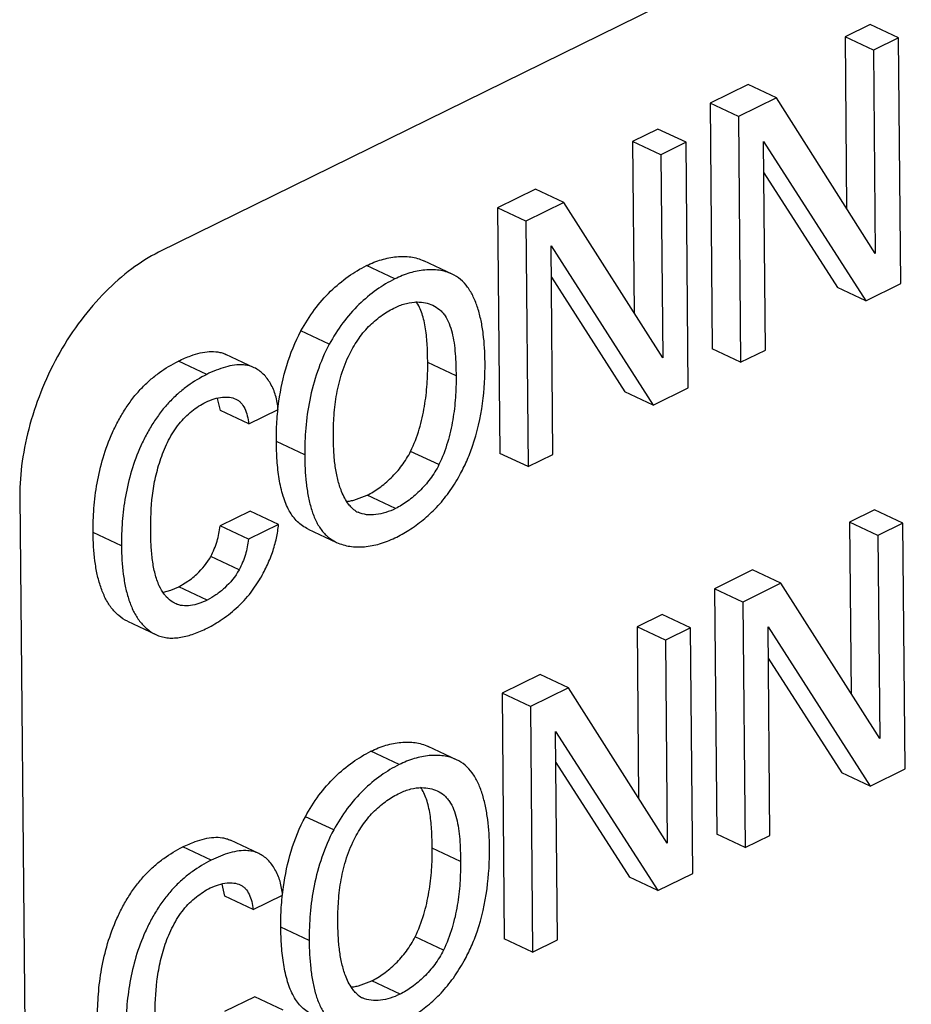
# Model space of a CAD drawing. Header units: inches. Extents: x 0 to 34, y 0 to 22.
# Tile 56 of 84: x 25.54 to 25.763, y 16.151 to 16.398. Entities that reach past the tile are written whole.
import ezdxf

# ---------------------------------------------------------------- set-up
doc = ezdxf.new("R2010")
doc.units = ezdxf.units.IN
doc.header["$LTSCALE"] = 1.87
doc.header["$MEASUREMENT"] = 0
doc.layers.get('0').update_dxf_attribs({"linetype": 'CONTINUOUS'})

msp = doc.modelspace()

# ---------------------------------------------------------------- linework, layer by layer
at = {"color": 7, "linetype": 'CONTINUOUS'}
for p, q in [((26.4053223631, 16.7485133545), (25.5744574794, 16.3395687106)), ((25.7528114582, 16.3966377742), (25.7465085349, 16.3935404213)), ((25.7599117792, 16.3933007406), (25.7528114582, 16.3966377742)), ((25.7465085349, 16.3935404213), (25.7468822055, 16.3505674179)), ((25.753608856, 16.3902033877), (25.7465085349, 16.3935404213)), ((25.7599117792, 16.3933007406), (25.753608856, 16.3902033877)), ((25.7604479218, 16.3317168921), (25.7599117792, 16.3933007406)), ((25.753608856, 16.3902033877), (25.7540516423, 16.33928191)), ((25.7221926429, 16.3815919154), (25.7126712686, 16.3769129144)), ((25.729292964, 16.3782548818), (25.7221926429, 16.3815919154)), ((25.729292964, 16.3782548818), (25.7197715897, 16.3735758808)), ((25.7540516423, 16.33928191), (25.729292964, 16.3782548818)), ((25.7126712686, 16.3769129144), (25.7132074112, 16.3153290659)), ((25.7197715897, 16.3735758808), (25.7126712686, 16.3769129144)), ((25.7197715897, 16.3735758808), (25.7203077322, 16.3119920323)), ((25.6995588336, 16.3704700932), (25.6932559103, 16.3673727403)), ((25.7066591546, 16.3671330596), (25.6995588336, 16.3704700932)), ((25.6932559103, 16.3673727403), (25.693629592, 16.3243985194)), ((25.7003562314, 16.3640357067), (25.6932559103, 16.3673727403)), ((25.7066591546, 16.3671330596), (25.7003562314, 16.3640357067)), ((25.7071953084, 16.3055479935), (25.7066591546, 16.3671330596)), ((25.7265441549, 16.3150566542), (25.7260887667, 16.3673454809)), ((25.7260887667, 16.3673454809), (25.7516805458, 16.3274090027)), ((25.7003562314, 16.3640357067), (25.7007990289, 16.3131130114)), ((25.7261571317, 16.3594956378), (25.7445802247, 16.3307460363)), ((25.6689400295, 16.3554230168), (25.659418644, 16.3507452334)), ((25.6760403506, 16.3520859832), (25.6689400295, 16.3554230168)), ((25.659418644, 16.3507452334), (25.6599547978, 16.2891601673)), ((25.6665189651, 16.3474081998), (25.659418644, 16.3507452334)), ((25.6760403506, 16.3520859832), (25.6665189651, 16.3474081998)), ((25.7007990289, 16.3131130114), (25.6760403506, 16.3520859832)), ((25.6665189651, 16.3474081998), (25.6670551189, 16.2858231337)), ((25.6728361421, 16.3411777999), (25.6984279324, 16.3012401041)), ((25.6732915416, 16.2888877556), (25.6728361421, 16.3411777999)), ((25.6336613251, 16.332892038), (25.626561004, 16.3362290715)), ((25.6480047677, 16.3341062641), (25.6409044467, 16.3374432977)), ((25.6729045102, 16.3333276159), (25.6913276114, 16.3045771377)), ((25.7516805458, 16.3274090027), (25.7445802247, 16.3307460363)), ((25.7516805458, 16.3274090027), (25.7604479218, 16.3317168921)), ((25.6172209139, 16.3164989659), (25.6101205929, 16.3198359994)), ((25.5984141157, 16.3106308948), (25.5913137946, 16.3139679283)), ((25.7203077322, 16.3119920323), (25.7132074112, 16.3153290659)), ((25.7203077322, 16.3119920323), (25.7265441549, 16.3150566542)), ((25.586498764, 16.3089451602), (25.5793984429, 16.3122821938)), ((25.6489985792, 16.3085605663), (25.6418982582, 16.3118975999)), ((25.6984279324, 16.3012401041), (25.6913276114, 16.3045771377)), ((25.6984279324, 16.3012401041), (25.7071953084, 16.3055479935)), ((25.5899605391, 16.2999083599), (25.5892471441, 16.302942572)), ((25.5970608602, 16.2965713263), (25.5899605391, 16.2999083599)), ((25.5970608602, 16.2965713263), (25.6043860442, 16.3001706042)), ((25.6110641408, 16.2888034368), (25.6039638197, 16.2921404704)), ((25.6447228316, 16.2863273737), (25.6376225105, 16.2896644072)), ((25.6670551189, 16.2858231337), (25.6599547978, 16.2891601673)), ((25.6670551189, 16.2858231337), (25.6732915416, 16.2888877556)), ((25.5396550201, 16.2784073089), (25.5434524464, 15.86637626)), ((25.6233953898, 16.2774269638), (25.6267173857, 16.2786499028)), ((25.6338177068, 16.2753128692), (25.6267173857, 16.2786499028)), ((25.5974023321, 16.2746959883), (25.5898670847, 16.270993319)), ((25.6045026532, 16.2713589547), (25.5974023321, 16.2746959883)), ((25.7539169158, 16.2749871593), (25.7476130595, 16.2718844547)), ((25.7610172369, 16.2716501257), (25.7539169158, 16.2749871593)), ((25.7476130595, 16.2718844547), (25.7480091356, 16.2289091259)), ((25.7547133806, 16.2685474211), (25.7476130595, 16.2718844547)), ((25.7610172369, 16.2716501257), (25.7547133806, 16.2685474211)), ((25.7615846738, 16.21008168), (25.7610172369, 16.2716501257)), ((25.5651296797, 16.2659735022), (25.5580293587, 16.2693105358)), ((25.5969674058, 16.2676562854), (25.5898670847, 16.270993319)), ((25.6045026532, 16.2713589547), (25.5969674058, 16.2676562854)), ((25.6119625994, 16.2701759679), (25.6190629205, 16.2668389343)), ((25.7547133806, 16.2685474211), (25.7551825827, 16.2176377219)), ((25.5946267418, 16.2599960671), (25.5875264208, 16.2633331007)), ((25.723298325, 16.2599169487), (25.713777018, 16.2552306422)), ((25.730398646, 16.2565799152), (25.723298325, 16.2599169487)), ((25.5795455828, 16.255727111), (25.5827090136, 16.2577435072)), ((25.5976237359, 16.2543519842), (25.5997234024, 16.2574192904)), ((25.5756431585, 16.2543993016), (25.5775424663, 16.254890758)), ((25.5775424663, 16.254890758), (25.5795455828, 16.255727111)), ((25.5866459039, 16.2523900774), (25.5795455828, 16.255727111)), ((25.713777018, 16.2552306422), (25.7143444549, 16.1936621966)), ((25.7208773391, 16.2518936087), (25.713777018, 16.2552306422)), ((25.730398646, 16.2565799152), (25.7208773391, 16.2518936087)), ((25.7551825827, 16.2176377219), (25.730398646, 16.2565799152)), ((25.7208773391, 16.2518936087), (25.721444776, 16.190325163)), ((25.5666428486, 16.2470620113), (25.5737431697, 16.2437249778)), ((25.700664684, 16.2487768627), (25.6943608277, 16.2456741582)), ((25.707765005, 16.2454398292), (25.700664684, 16.2487768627)), ((25.6943608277, 16.2456741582), (25.6947569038, 16.2026988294)), ((25.7014611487, 16.2423371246), (25.6943608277, 16.2456741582)), ((25.707765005, 16.2454398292), (25.7014611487, 16.2423371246)), ((25.708332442, 16.1838713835), (25.707765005, 16.2454398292)), ((25.727199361, 16.2456704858), (25.7528173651, 16.2057664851)), ((25.7276811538, 16.1933946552), (25.727199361, 16.2456704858)), ((25.7014611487, 16.2423371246), (25.7019303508, 16.1914274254)), ((25.7272715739, 16.2378351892), (25.7457170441, 16.2091035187)), ((25.6700460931, 16.2337066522), (25.6605247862, 16.2290203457)), ((25.6771464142, 16.2303696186), (25.6700460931, 16.2337066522)), ((25.6771464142, 16.2303696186), (25.6676251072, 16.2256833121)), ((25.7019303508, 16.1914274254), (25.6771464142, 16.2303696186)), ((25.6605247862, 16.2290203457), (25.6610922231, 16.1674519)), ((25.6676251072, 16.2256833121), (25.6605247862, 16.2290203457)), ((25.6676251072, 16.2256833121), (25.6681925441, 16.1641148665)), ((25.6739471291, 16.2194601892), (25.6995651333, 16.1795561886)), ((25.674428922, 16.1671843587), (25.6739471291, 16.2194601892)), ((25.6491223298, 16.2123635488), (25.6420220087, 16.2157005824)), ((25.6347667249, 16.2111410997), (25.6276664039, 16.2144781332)), ((25.6740193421, 16.2116248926), (25.6924648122, 16.1828932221)), ((25.7528173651, 16.2057664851), (25.7615846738, 16.21008168)), ((25.7528173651, 16.2057664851), (25.7457170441, 16.2091035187)), ((25.6183303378, 16.194737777), (25.6112300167, 16.1980748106)), ((25.721444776, 16.190325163), (25.7143444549, 16.1936621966)), ((25.721444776, 16.190325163), (25.7276811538, 16.1933946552)), ((25.5876046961, 16.1871577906), (25.580504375, 16.1904948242)), ((25.5995292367, 16.1888505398), (25.5924289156, 16.1921875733)), ((25.6501195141, 16.1868295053), (25.643019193, 16.1901665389)), ((25.6995651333, 16.1795561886), (25.6924648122, 16.1828932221)), ((25.6995651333, 16.1795561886), (25.708332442, 16.1838713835)), ((25.5910753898, 16.1781339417), (25.5903623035, 16.1811612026)), ((25.5981757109, 16.1747969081), (25.5910753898, 16.1781339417)), ((25.5981757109, 16.1747969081), (25.605500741, 16.1784022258)), ((25.6121863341, 16.1670424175), (25.605086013, 16.170379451)), ((25.6458535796, 16.1645974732), (25.6387532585, 16.1679345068)), ((25.6681925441, 16.1641148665), (25.6610922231, 16.1674519)), ((25.6681925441, 16.1641148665), (25.674428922, 16.1671843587)), ((25.6245194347, 16.1556847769), (25.6278511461, 16.1569129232)), ((25.6349514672, 16.1535758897), (25.6278511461, 16.1569129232)), ((25.5985316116, 16.1529335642), (25.5909964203, 16.149224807)), ((25.6056319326, 16.1495965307), (25.5985316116, 16.1529335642))]:
    msp.add_line(p, q, dxfattribs=at)
for centre, radius, start, end in [((25.6203853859, 16.2892185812), 0.0121653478, 276.5523825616, 278.9036443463), ((25.6202034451, 16.2903562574), 0.0133174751, 278.9194191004, 283.8677088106), ((25.6267614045, 16.279351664), 0.0054823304, 223.8062719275, 238.3302369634), ((25.6269111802, 16.2795956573), 0.0057686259, 238.3364914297, 244.8567511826), ((25.616854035, 16.3021945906), 0.0381414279, 296.1608789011, 302.2246110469), ((25.5706965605, 16.2766278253), 0.0350908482, 296.1510894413, 303.1136046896), ((25.6215102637, 16.1674721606), 0.0121610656, 276.5567619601, 278.9229825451), ((25.6213281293, 16.1686091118), 0.0133125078, 278.9383966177, 283.8701527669), ((25.627888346, 16.1576098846), 0.0054830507, 223.8739102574, 238.3853118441), ((25.6280378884, 16.1578538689), 0.0057692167, 238.3907581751, 244.8563023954)]:
    msp.add_arc(centre, radius, start, end, dxfattribs=at)
for points, knots in [([(25.5744574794, 16.3395687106), (25.572082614, 16.338399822), (25.5673593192, 16.3353990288), (25.5608458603, 16.3296382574), (25.5547851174, 16.3226046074), (25.5494676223, 16.3145386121), (25.5451947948, 16.3057118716), (25.5420459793, 16.2965337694), (25.5400970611, 16.2874005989), (25.5396280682, 16.2813316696), (25.5396550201, 16.2784073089)], [0, 0, 0, 0, 0.1079978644, 0.2267972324, 0.3537122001, 0.4857205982, 0.6198530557, 0.7527509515, 0.8806779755, 1, 1, 1, 1]), ([(25.626561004, 16.3362290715), (25.6277718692, 16.3368240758), (25.630225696, 16.3378003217), (25.6339906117, 16.3385747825), (25.6376159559, 16.338554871), (25.6398879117, 16.3379210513), (25.6409044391, 16.3374433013)], [0, 0, 0, 0, 0.2728663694, 0.5312778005, 0.7728338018, 1, 1, 1, 1]), ([(25.6101205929, 16.3198359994), (25.6111262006, 16.3217047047), (25.6133510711, 16.3252436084), (25.6173785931, 16.3298377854), (25.6217950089, 16.3335265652), (25.6249711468, 16.3354478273), (25.626561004, 16.3362290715)], [0, 0, 0, 0, 0.2701398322, 0.5298062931, 0.7744989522, 1, 1, 1, 1]), ([(25.6480047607, 16.3341062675), (25.6469882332, 16.3345840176), (25.6447162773, 16.3352178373), (25.641090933, 16.335237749), (25.6373260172, 16.3344632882), (25.6348721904, 16.3334870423), (25.6336613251, 16.332892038)], [0, 0, 0, 0, 0.2271661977, 0.4687221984, 0.7271336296, 1, 1, 1, 1]), ([(25.656266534, 16.312048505), (25.6562460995, 16.3143975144), (25.6560496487, 16.3178873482), (25.6553166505, 16.3223970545), (25.6545165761, 16.3255284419), (25.6534302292, 16.3283633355), (25.652019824, 16.3308208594), (25.6502347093, 16.33281492), (25.6487670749, 16.3337479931), (25.6480047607, 16.3341062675)], [0, 0, 0, 0, 0.2855740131, 0.4235950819, 0.554937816, 0.6778075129, 0.7915844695, 0.8976026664, 1, 1, 1, 1]), ([(25.6336613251, 16.332892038), (25.6320714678, 16.3321107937), (25.6288953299, 16.3301895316), (25.6244789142, 16.3265007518), (25.6204513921, 16.3219065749), (25.6182265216, 16.3183676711), (25.6172209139, 16.3164989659)], [0, 0, 0, 0, 0.2255010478, 0.4701937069, 0.7298601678, 1, 1, 1, 1]), ([(25.6223587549, 16.3141117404), (25.6230371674, 16.3154649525), (25.6241819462, 16.3174111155), (25.6259831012, 16.319758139), (25.6278822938, 16.3217988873), (25.6304382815, 16.3239001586), (25.6326768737, 16.3252115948), (25.6337909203, 16.3257590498)], [0, 0, 0, 0, 0.2732907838, 0.4056428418, 0.533521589, 0.7758978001, 1, 1, 1, 1]), ([(25.6337909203, 16.3257590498), (25.6346702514, 16.3261911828), (25.636466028, 16.3268564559), (25.6383692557, 16.327104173), (25.639288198, 16.3271046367)], [0, 0, 0, 0, 0.516019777, 1, 1, 1, 1]), ([(25.6418982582, 16.3118975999), (25.6418857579, 16.3133303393), (25.6418233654, 16.3161666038), (25.6415163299, 16.3196602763), (25.6410253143, 16.3223184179), (25.6403815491, 16.3246693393), (25.6396287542, 16.3263150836), (25.6389552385, 16.3272391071)], [0, 0, 0, 0, 0.2715952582, 0.5376490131, 0.6637524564, 0.7832546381, 1, 1, 1, 1]), ([(25.639288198, 16.3271046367), (25.6399663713, 16.3271049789), (25.6413015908, 16.3269781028), (25.6425800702, 16.3265610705), (25.6431707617, 16.3262834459)], [0, 0, 0, 0, 0.5095776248, 1, 1, 1, 1]), ([(25.6431707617, 16.3262834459), (25.6437782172, 16.3259979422), (25.6446442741, 16.3254449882), (25.6456164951, 16.3244884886), (25.6464865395, 16.3233521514), (25.6473469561, 16.3216535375), (25.6480592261, 16.3193509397), (25.6485324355, 16.3168161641), (25.6489132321, 16.3131984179), (25.648982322, 16.3104239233), (25.6489985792, 16.3085605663)], [0, 0, 0, 0, 0.1026941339, 0.1547706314, 0.20814407, 0.3209981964, 0.443797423, 0.5758814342, 0.7148956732, 1, 1, 1, 1]), ([(25.6046052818, 16.3022325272), (25.6050358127, 16.3052647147), (25.6063359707, 16.3113224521), (25.6086442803, 16.3170989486), (25.6101205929, 16.3198359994)], [0, 0, 0, 0, 0.4961753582, 1, 1, 1, 1]), ([(25.6172209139, 16.3164989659), (25.6160437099, 16.3143164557), (25.6140930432, 16.309740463), (25.6122088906, 16.3026430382), (25.6112010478, 16.2956316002), (25.6110449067, 16.2910257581), (25.6110641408, 16.2888034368)], [0, 0, 0, 0, 0.2597145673, 0.5181948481, 0.7672382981, 1, 1, 1, 1]), ([(25.5793984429, 16.3122821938), (25.5799121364, 16.3125346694), (25.5809427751, 16.3130131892), (25.5827553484, 16.3137376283), (25.5848136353, 16.3143690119), (25.5870995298, 16.3147406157), (25.5889574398, 16.3146847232), (25.5903457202, 16.3143681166), (25.5909990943, 16.3141158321), (25.5913137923, 16.3139679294)], [0, 0, 0, 0, 0.1382534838, 0.2743216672, 0.4712776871, 0.6570463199, 0.8315329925, 0.9160116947, 1, 1, 1, 1]), ([(25.6182513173, 16.2928484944), (25.618236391, 16.2945697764), (25.6183054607, 16.2980936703), (25.6188727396, 16.3034495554), (25.620109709, 16.3088892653), (25.6215039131, 16.3124066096), (25.6223587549, 16.3141117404)], [0, 0, 0, 0, 0.2363184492, 0.4834507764, 0.7381370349, 1, 1, 1, 1]), ([(25.5580293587, 16.2693105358), (25.5580117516, 16.2713322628), (25.5581498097, 16.2754780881), (25.5589403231, 16.2817705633), (25.5604410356, 16.2881637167), (25.5623773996, 16.2933992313), (25.5643680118, 16.2974331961), (25.5660695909, 16.30032217), (25.5679627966, 16.3030085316), (25.5700442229, 16.3054314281), (25.5722721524, 16.307567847), (25.5752968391, 16.3099824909), (25.5777387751, 16.3114667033), (25.5793984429, 16.3122821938)], [0, 0, 0, 0, 0.1199498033, 0.2457474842, 0.3756679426, 0.5087318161, 0.5758584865, 0.6423497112, 0.7074511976, 0.770577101, 0.831554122, 0.8902907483, 1, 1, 1, 1]), ([(25.5984141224, 16.3106308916), (25.5979946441, 16.31082804), (25.5971089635, 16.3111446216), (25.5954508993, 16.3114047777), (25.5934451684, 16.3113232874), (25.5911396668, 16.3108276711), (25.5888029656, 16.3100159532), (25.5872665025, 16.3093224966), (25.586498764, 16.3089451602)], [0, 0, 0, 0, 0.1119606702, 0.2255387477, 0.40354644, 0.5932536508, 0.7933591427, 1, 1, 1, 1]), ([(25.6376225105, 16.2896644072), (25.6385006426, 16.2914551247), (25.639877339, 16.2951668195), (25.6411721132, 16.3008411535), (25.6418182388, 16.3064266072), (25.6419139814, 16.3100998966), (25.6418982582, 16.3118975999)], [0, 0, 0, 0, 0.2621718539, 0.5175156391, 0.7636802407, 1, 1, 1, 1]), ([(25.6531378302, 16.290959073), (25.654331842, 16.294431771), (25.6558982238, 16.3014453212), (25.6562967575, 16.3085890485), (25.656266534, 16.312048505)], [0, 0, 0, 0, 0.5149081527, 1, 1, 1, 1]), ([(25.586498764, 16.3089451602), (25.5848390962, 16.3081296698), (25.5823971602, 16.3066454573), (25.5793724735, 16.3042308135), (25.5771445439, 16.3020943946), (25.5750631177, 16.299671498), (25.5731699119, 16.2969851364), (25.5714683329, 16.2940961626), (25.5694777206, 16.2900621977), (25.5675413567, 16.2848266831), (25.5660406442, 16.2784335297), (25.5652501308, 16.2721410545), (25.5651120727, 16.2679952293), (25.5651296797, 16.2659735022)], [0, 0, 0, 0, 0.1097092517, 0.168445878, 0.229422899, 0.2925488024, 0.3576502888, 0.4241415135, 0.4912681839, 0.6243320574, 0.7542525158, 0.8800501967, 1, 1, 1, 1]), ([(25.6043860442, 16.3001706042), (25.6042987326, 16.301342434), (25.6039080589, 16.3035890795), (25.6026597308, 16.3066297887), (25.6008483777, 16.3090795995), (25.5992540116, 16.3102361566), (25.5984141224, 16.3106308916)], [0, 0, 0, 0, 0.2806516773, 0.5400354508, 0.7783537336, 1, 1, 1, 1]), ([(25.6489985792, 16.3085605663), (25.6490143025, 16.3067628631), (25.6489185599, 16.3030895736), (25.6482724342, 16.2975041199), (25.64697766, 16.2918297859), (25.6456009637, 16.2881180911), (25.6447228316, 16.2863273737)], [0, 0, 0, 0, 0.2363197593, 0.4824843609, 0.7378281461, 1, 1, 1, 1]), ([(25.5724635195, 16.2696675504), (25.572437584, 16.2726460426), (25.5726081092, 16.277202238), (25.5736256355, 16.283285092), (25.5749289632, 16.2879519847), (25.5765060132, 16.2917441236), (25.578128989, 16.2945940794), (25.5799576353, 16.2971526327), (25.5825989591, 16.2997795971), (25.585046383, 16.301375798), (25.586281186, 16.3019825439)], [0, 0, 0, 0, 0.2415860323, 0.3683690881, 0.4994496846, 0.6338198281, 0.7002249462, 0.765087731, 0.8884112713, 1, 1, 1, 1]), ([(25.586281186, 16.3019825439), (25.5869559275, 16.3023141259), (25.5883249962, 16.3028641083), (25.5897724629, 16.3031741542), (25.5904864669, 16.3032427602)], [0, 0, 0, 0, 0.5117488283, 1, 1, 1, 1]), ([(25.5904864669, 16.3032427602), (25.5910627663, 16.3032981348), (25.5921902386, 16.3033022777), (25.593290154, 16.3030077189), (25.5937779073, 16.3027784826)], [0, 0, 0, 0, 0.5178985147, 1, 1, 1, 1]), ([(25.5937779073, 16.3027784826), (25.5940176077, 16.3026658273), (25.5944814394, 16.3023961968), (25.5953209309, 16.301662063), (25.5961130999, 16.3003712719), (25.5967126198, 16.2985583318), (25.5969605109, 16.2972499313), (25.5970608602, 16.2965713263)], [0, 0, 0, 0, 0.108709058, 0.2188022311, 0.4547064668, 0.7184381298, 1, 1, 1, 1]), ([(25.6039638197, 16.2921404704), (25.6039495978, 16.2937836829), (25.6040226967, 16.2971591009), (25.6043620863, 16.300519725), (25.6046052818, 16.3022325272)], [0, 0, 0, 0, 0.4871478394, 1, 1, 1, 1]), ([(25.6071892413, 16.2747763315), (25.6065429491, 16.2759385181), (25.6055092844, 16.2785593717), (25.6045828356, 16.2828177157), (25.6040861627, 16.287405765), (25.6039777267, 16.2905512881), (25.6039638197, 16.2921404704)], [0, 0, 0, 0, 0.223941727, 0.4703110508, 0.7323676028, 1, 1, 1, 1]), ([(25.620309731, 16.2796137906), (25.6199224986, 16.2805769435), (25.6192882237, 16.2826390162), (25.6186834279, 16.2858966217), (25.6183421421, 16.2893320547), (25.618261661, 16.2916702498), (25.6182513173, 16.2928484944)], [0, 0, 0, 0, 0.2313432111, 0.4789228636, 0.7374103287, 1, 1, 1, 1]), ([(25.6110641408, 16.2888034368), (25.6110846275, 16.2864623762), (25.6112425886, 16.2829847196), (25.6118909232, 16.2784798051), (25.6126251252, 16.2753507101), (25.6136542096, 16.2725213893), (25.6148241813, 16.2704452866), (25.6159612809, 16.2690543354), (25.6172084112, 16.2678801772), (25.6183003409, 16.2671973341), (25.6190629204, 16.2668389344)], [0, 0, 0, 0, 0.2860622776, 0.4243519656, 0.5556590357, 0.6780885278, 0.7911694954, 0.8447767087, 0.8970435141, 1, 1, 1, 1]), ([(25.6267173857, 16.2786499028), (25.627773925, 16.2791692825), (25.6298905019, 16.2804825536), (25.6328297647, 16.2829844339), (25.6355207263, 16.2860539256), (25.6369977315, 16.2884146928), (25.6376225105, 16.2896644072)], [0, 0, 0, 0, 0.2244743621, 0.4722942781, 0.7335993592, 1, 1, 1, 1]), ([(25.6498849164, 16.2836274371), (25.650536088, 16.2848014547), (25.6517303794, 16.2872010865), (25.6527041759, 16.2896978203), (25.6531378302, 16.290959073)], [0, 0, 0, 0, 0.5016424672, 1, 1, 1, 1]), ([(25.6447228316, 16.2863273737), (25.6440980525, 16.2850776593), (25.6426210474, 16.2827168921), (25.6399300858, 16.2796474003), (25.6369908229, 16.27714552), (25.6348742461, 16.2758322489), (25.6338177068, 16.2753128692)], [0, 0, 0, 0, 0.2664006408, 0.5277057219, 0.7755256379, 1, 1, 1, 1]), ([(25.6371925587, 16.2699283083), (25.6384199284, 16.2707029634), (25.6408538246, 16.2724466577), (25.6442412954, 16.2755900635), (25.6473043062, 16.2793533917), (25.6490689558, 16.2821563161), (25.6498849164, 16.2836274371)], [0, 0, 0, 0, 0.2307596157, 0.4747323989, 0.7325339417, 1, 1, 1, 1]), ([(25.6228048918, 16.2755566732), (25.6225426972, 16.2758294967), (25.6215105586, 16.277048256), (25.6207630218, 16.2784863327), (25.620309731, 16.2796137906)], [0, 0, 0, 0, 0.2374495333, 1, 1, 1, 1]), ([(25.6119625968, 16.2701759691), (25.6109754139, 16.2706399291), (25.6090793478, 16.2719224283), (25.6077474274, 16.2737725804), (25.6071892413, 16.2747763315)], [0, 0, 0, 0, 0.4871072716, 1, 1, 1, 1]), ([(25.6338177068, 16.2753128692), (25.6330294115, 16.2749256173), (25.6314298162, 16.2742782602), (25.6289778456, 16.273725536), (25.6266097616, 16.273676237), (25.6251186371, 16.2740641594), (25.6244601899, 16.2743736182)], [0, 0, 0, 0, 0.2720931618, 0.5322152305, 0.7746054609, 1, 1, 1, 1]), ([(25.5666428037, 16.2470620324), (25.5658578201, 16.2474309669), (25.5643573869, 16.2484169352), (25.5624902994, 16.2504315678), (25.5609895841, 16.2529025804), (25.5598424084, 16.2557401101), (25.5590050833, 16.258868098), (25.5582431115, 16.2634061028), (25.5580500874, 16.2669296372), (25.5580293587, 16.2693105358)], [0, 0, 0, 0, 0.1040124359, 0.2123963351, 0.3269160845, 0.44876175, 0.5782419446, 0.7144753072, 1, 1, 1, 1]), ([(25.5746233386, 16.2559592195), (25.5741771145, 16.2569225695), (25.5734710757, 16.2590303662), (25.5728540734, 16.2623985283), (25.5725394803, 16.2659827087), (25.572474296, 16.2684300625), (25.5724635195, 16.2696675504)], [0, 0, 0, 0, 0.2280273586, 0.4743634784, 0.7342019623, 1, 1, 1, 1]), ([(25.5875264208, 16.2633331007), (25.5878512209, 16.2639369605), (25.5884419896, 16.2651727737), (25.5893286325, 16.2677108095), (25.5897084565, 16.2696854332), (25.5898670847, 16.270993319)], [0, 0, 0, 0, 0.2554487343, 0.5091710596, 1, 1, 1, 1]), ([(25.5997234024, 16.2574192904), (25.6003836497, 16.2585101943), (25.6015866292, 16.2607647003), (25.6030223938, 16.2642758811), (25.6040428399, 16.2678152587), (25.6044173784, 16.2701973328), (25.6045026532, 16.2713589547)], [0, 0, 0, 0, 0.2575261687, 0.5149838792, 0.7647697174, 1, 1, 1, 1]), ([(25.5969674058, 16.2676562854), (25.5968087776, 16.2663483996), (25.5964289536, 16.264373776), (25.5955423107, 16.2618357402), (25.594951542, 16.260599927), (25.5946267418, 16.2599960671)], [0, 0, 0, 0, 0.4908289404, 0.7445512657, 1, 1, 1, 1]), ([(25.6190629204, 16.2668389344), (25.620102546, 16.2663503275), (25.6224171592, 16.2656908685), (25.626112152, 16.2656290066), (25.6299474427, 16.2663773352), (25.6324430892, 16.267357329), (25.6336703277, 16.2679603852)], [0, 0, 0, 0, 0.228256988, 0.4703458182, 0.7282895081, 1, 1, 1, 1]), ([(25.5651296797, 16.2659735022), (25.5651504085, 16.2635925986), (25.5653434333, 16.2600690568), (25.5661054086, 16.2555310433), (25.5669427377, 16.2524030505), (25.5680899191, 16.2495655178), (25.5695906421, 16.2470945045), (25.5714577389, 16.2450798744), (25.572958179, 16.2440939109), (25.5737431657, 16.2437249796)], [0, 0, 0, 0, 0.2855247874, 0.4217581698, 0.5512383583, 0.6730839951, 0.7876037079, 0.8959875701, 1, 1, 1, 1]), ([(25.5827090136, 16.2577435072), (25.5831764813, 16.2581126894), (25.5850425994, 16.2597278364), (25.5866167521, 16.2616965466), (25.5875264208, 16.2633331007)], [0, 0, 0, 0, 0.2413521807, 1, 1, 1, 1]), ([(25.5946267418, 16.2599960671), (25.5936752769, 16.2582843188), (25.5918213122, 16.2560001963), (25.5889183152, 16.2536691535), (25.5874007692, 16.252761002), (25.5866459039, 16.2523900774)], [0, 0, 0, 0, 0.5266633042, 0.7738148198, 1, 1, 1, 1]), ([(25.5763821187, 16.2532158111), (25.5762063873, 16.2534124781), (25.5755173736, 16.2542566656), (25.574970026, 16.2552107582), (25.5746233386, 16.2559592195)], [0, 0, 0, 0, 0.2422763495, 1, 1, 1, 1]), ([(25.5898667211, 16.247236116), (25.5912874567, 16.2481646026), (25.5940944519, 16.2503158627), (25.5965066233, 16.2529103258), (25.5976237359, 16.2543519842)], [0, 0, 0, 0, 0.4820232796, 1, 1, 1, 1]), ([(25.5786361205, 16.2514887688), (25.5784250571, 16.2515879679), (25.5775886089, 16.252042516), (25.5768599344, 16.2526810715), (25.5763821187, 16.2532158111)], [0, 0, 0, 0, 0.2454024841, 1, 1, 1, 1]), ([(25.5866459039, 16.2523900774), (25.5859597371, 16.2520528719), (25.5845871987, 16.251475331), (25.5824952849, 16.2509489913), (25.5807767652, 16.2508872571), (25.579505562, 16.251134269), (25.5789170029, 16.2513567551), (25.5786361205, 16.2514887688)], [0, 0, 0, 0, 0.2756660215, 0.5349942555, 0.7743511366, 0.8880967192, 1, 1, 1, 1]), ([(25.5737431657, 16.2437249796), (25.5741794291, 16.2435199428), (25.5750930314, 16.2431746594), (25.5765485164, 16.2428895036), (25.5780728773, 16.2428262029), (25.5802156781, 16.2430105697), (25.5829727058, 16.2437086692), (25.5850983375, 16.2446061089), (25.5861624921, 16.245129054)], [0, 0, 0, 0, 0.1120158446, 0.2257653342, 0.3431937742, 0.4653816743, 0.7244693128, 1, 1, 1, 1]), ([(25.6276664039, 16.2144781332), (25.6288781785, 16.2150745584), (25.6313339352, 16.2160533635), (25.6351021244, 16.2168307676), (25.6387306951, 16.2168125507), (25.6410047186, 16.2161786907), (25.6420220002, 16.2157005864)], [0, 0, 0, 0, 0.2729046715, 0.5313338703, 0.772876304, 1, 1, 1, 1]), ([(25.6112300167, 16.1980748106), (25.6122350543, 16.1999439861), (25.6144589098, 16.2034840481), (25.6184851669, 16.2080804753), (25.6229007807, 16.2117721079), (25.6260765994, 16.213695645), (25.6276664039, 16.2144781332)], [0, 0, 0, 0, 0.2701108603, 0.5297704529, 0.7744745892, 1, 1, 1, 1]), ([(25.6491223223, 16.2123635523), (25.6481050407, 16.2128416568), (25.645831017, 16.213475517), (25.6422024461, 16.2134937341), (25.6384342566, 16.21271633), (25.6359784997, 16.2117375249), (25.6347667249, 16.2111410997)], [0, 0, 0, 0, 0.2271236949, 0.4686661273, 0.7270953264, 1, 1, 1, 1]), ([(25.6573884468, 16.1903179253), (25.6573668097, 16.1926656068), (25.6571687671, 16.1961534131), (25.6564341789, 16.2006603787), (25.6556332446, 16.2037899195), (25.6545464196, 16.2066232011), (25.6531359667, 16.2090794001), (25.6513514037, 16.2110725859), (25.6498843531, 16.2120054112), (25.6491223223, 16.2123635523)], [0, 0, 0, 0, 0.285547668, 0.4235604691, 0.5549006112, 0.6777743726, 0.7915615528, 0.8975927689, 1, 1, 1, 1]), ([(25.6347667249, 16.2111410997), (25.6331769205, 16.2103586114), (25.6300011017, 16.2084350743), (25.6255854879, 16.2047434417), (25.6215592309, 16.2001470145), (25.6193353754, 16.1966069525), (25.6183303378, 16.194737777)], [0, 0, 0, 0, 0.2255254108, 0.4702295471, 0.7298891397, 1, 1, 1, 1]), ([(25.634899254, 16.2040095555), (25.6357787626, 16.2044424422), (25.6375749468, 16.2051092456), (25.6394788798, 16.2053586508), (25.6403982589, 16.205359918)], [0, 0, 0, 0, 0.5160262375, 1, 1, 1, 1]), ([(25.643019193, 16.1901665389), (25.6430059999, 16.1915980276), (25.6429422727, 16.1944318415), (25.6426338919, 16.1979224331), (25.6421422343, 16.2005782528), (25.641498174, 16.2029273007), (25.6407456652, 16.2045717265), (25.6400726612, 16.2054951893)], [0, 0, 0, 0, 0.2715732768, 0.5376137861, 0.6637179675, 0.7832269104, 1, 1, 1, 1]), ([(25.6403982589, 16.205359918), (25.6410779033, 16.2053608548), (25.6424160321, 16.205234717), (25.6436973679, 16.2048172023), (25.6442892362, 16.2045390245)], [0, 0, 0, 0, 0.5096219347, 1, 1, 1, 1]), ([(25.6234694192, 16.1923523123), (25.6241472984, 16.1937061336), (25.6252913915, 16.1956533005), (25.6270917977, 16.1980018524), (25.6289905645, 16.2000443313), (25.6315463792, 16.2021478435), (25.6337850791, 16.2034611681), (25.634899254, 16.2040095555)], [0, 0, 0, 0, 0.2732567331, 0.4056038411, 0.5334842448, 0.7758759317, 1, 1, 1, 1]), ([(25.6442892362, 16.2045390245), (25.6448963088, 16.2042537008), (25.6457618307, 16.2037011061), (25.646733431, 16.2027451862), (25.6476029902, 16.2016095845), (25.6484632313, 16.199912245), (25.6491758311, 16.1976114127), (25.6496497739, 16.1950786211), (25.650031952, 16.1914637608), (25.650102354, 16.1886914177), (25.6501195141, 16.1868295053)], [0, 0, 0, 0, 0.1027006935, 0.1547807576, 0.2081590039, 0.3210232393, 0.4438277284, 0.5759103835, 0.7149175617, 1, 1, 1, 1]), ([(25.6057223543, 16.1804698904), (25.606151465, 16.1835019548), (25.6074490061, 16.1895599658), (25.6097548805, 16.1953370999), (25.6112300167, 16.1980748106)], [0, 0, 0, 0, 0.4961473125, 1, 1, 1, 1]), ([(25.580504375, 16.1904948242), (25.5810184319, 16.1907478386), (25.5820498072, 16.1912274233), (25.5838637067, 16.1919536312), (25.5859235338, 16.1925868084), (25.5882112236, 16.1929599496), (25.5900706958, 16.1929047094), (25.5914601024, 16.1925880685), (25.5921139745, 16.1923355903), (25.5924289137, 16.1921875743)], [0, 0, 0, 0, 0.1382678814, 0.2743496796, 0.4713184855, 0.6570847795, 0.8315536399, 0.9160213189, 1, 1, 1, 1]), ([(25.6183303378, 16.194737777), (25.6171540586, 16.1925547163), (25.6152053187, 16.1879780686), (25.6133242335, 16.1808803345), (25.6123196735, 16.1738694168), (25.6121658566, 16.1692642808), (25.6121863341, 16.1670424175)], [0, 0, 0, 0, 0.2597450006, 0.5182307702, 0.7672621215, 1, 1, 1, 1]), ([(25.5591518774, 16.1475142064), (25.5591332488, 16.1495354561), (25.5592692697, 16.1536804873), (25.5600568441, 16.1599721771), (25.5615547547, 16.1663651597), (25.5634889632, 16.1716010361), (25.5654779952, 16.1756357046), (25.5671785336, 16.1785254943), (25.5690708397, 16.1812129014), (25.5711515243, 16.1836370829), (25.5733788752, 16.1857750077), (25.5764030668, 16.1881918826), (25.5788447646, 16.189677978), (25.580504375, 16.1904948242)], [0, 0, 0, 0, 0.1199215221, 0.2456951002, 0.375598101, 0.5086536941, 0.5757803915, 0.6422747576, 0.7073826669, 0.7705182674, 0.8315077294, 0.8902587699, 1, 1, 1, 1]), ([(25.6193734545, 16.171093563), (25.6193575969, 16.1728141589), (25.6194248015, 16.1763367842), (25.6199892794, 16.1816911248), (25.6212233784, 16.1871299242), (25.6226155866, 16.1906470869), (25.6234694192, 16.1923523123)], [0, 0, 0, 0, 0.2362967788, 0.4834173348, 0.7381083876, 1, 1, 1, 1]), ([(25.6387532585, 16.1679345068), (25.6396307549, 16.1697254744), (25.6410059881, 16.1734374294), (25.6422982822, 16.1791117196), (25.6429417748, 16.1846965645), (25.6430357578, 16.1883692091), (25.643019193, 16.1901665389)], [0, 0, 0, 0, 0.2621979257, 0.5175449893, 0.7636983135, 1, 1, 1, 1]), ([(25.6542745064, 16.1692485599), (25.6554649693, 16.1727185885), (25.6570256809, 16.1797256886), (25.657420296, 16.1868621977), (25.6573884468, 16.1903179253)], [0, 0, 0, 0, 0.5149261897, 1, 1, 1, 1]), ([(25.5995292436, 16.1888505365), (25.5991094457, 16.1890478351), (25.5982230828, 16.1893646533), (25.5965636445, 16.189624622), (25.5945562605, 16.189542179), (25.5922489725, 16.1890448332), (25.5899105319, 16.18823096), (25.5883729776, 16.1875359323), (25.5876046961, 16.1871577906)], [0, 0, 0, 0, 0.1119473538, 0.2255108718, 0.4035052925, 0.5932156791, 0.7933376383, 1, 1, 1, 1]), ([(25.605500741, 16.1784022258), (25.6054128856, 16.179572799), (25.6050214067, 16.1818169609), (25.6037726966, 16.1848540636), (25.6019618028, 16.1873008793), (25.6003685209, 16.188456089), (25.5995292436, 16.1888505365)], [0, 0, 0, 0, 0.2806190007, 0.539983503, 0.7783122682, 1, 1, 1, 1]), ([(25.5876046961, 16.1871577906), (25.5859450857, 16.1863409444), (25.5835033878, 16.184854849), (25.5804791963, 16.1824379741), (25.5782518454, 16.1803000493), (25.5761711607, 16.1778758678), (25.5742788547, 16.1751884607), (25.5725783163, 16.172298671), (25.5705892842, 16.1682640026), (25.5686550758, 16.1630281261), (25.5671571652, 16.1566351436), (25.5663695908, 16.1503434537), (25.5662335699, 16.1461984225), (25.5662521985, 16.1441771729)], [0, 0, 0, 0, 0.1097412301, 0.1684922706, 0.2294817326, 0.2926173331, 0.3577252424, 0.4242196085, 0.4913463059, 0.624401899, 0.7543048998, 0.8800784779, 1, 1, 1, 1]), ([(25.6501195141, 16.1868295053), (25.6501360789, 16.1850321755), (25.6500420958, 16.1813595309), (25.6493986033, 16.175774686), (25.6481063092, 16.1701003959), (25.646731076, 16.1663884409), (25.6458535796, 16.1645974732)], [0, 0, 0, 0, 0.2363016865, 0.4824550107, 0.7378020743, 1, 1, 1, 1]), ([(25.5735859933, 16.1478760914), (25.573558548, 16.1508539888), (25.5737267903, 16.1554094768), (25.5747414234, 16.1614918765), (25.5760426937, 16.1661589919), (25.5776181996, 16.1699517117), (25.5792401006, 16.1728024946), (25.5810679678, 16.1753622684), (25.5837086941, 16.1779911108), (25.5861558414, 16.1795891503), (25.5873906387, 16.1801969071)], [0, 0, 0, 0, 0.2415377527, 0.3683024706, 0.4993719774, 0.6337418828, 0.7001521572, 0.7650240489, 0.8883760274, 1, 1, 1, 1]), ([(25.5873906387, 16.1801969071), (25.5880653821, 16.18052901), (25.5894344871, 16.1810800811), (25.5908821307, 16.1813913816), (25.5915962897, 16.1814606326)], [0, 0, 0, 0, 0.5117504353, 1, 1, 1, 1]), ([(25.5915962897, 16.1814606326), (25.5921735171, 16.1815166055), (25.5933027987, 16.1815216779), (25.5944046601, 16.1812270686), (25.594893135, 16.1809974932)], [0, 0, 0, 0, 0.5179522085, 1, 1, 1, 1]), ([(25.594893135, 16.1809974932), (25.595132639, 16.1808849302), (25.5955961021, 16.180615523), (25.5964349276, 16.1798820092), (25.5972267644, 16.1785926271), (25.5978266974, 16.1767817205), (25.5980750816, 16.1754747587), (25.5981757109, 16.1747969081)], [0, 0, 0, 0, 0.1087187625, 0.2188252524, 0.4547522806, 0.7184717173, 1, 1, 1, 1]), ([(25.605086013, 16.170379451), (25.6050708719, 16.1720223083), (25.6051422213, 16.175397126), (25.6054799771, 16.1787572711), (25.6057223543, 16.1804698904)], [0, 0, 0, 0, 0.4871378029, 1, 1, 1, 1]), ([(25.6083209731, 16.1530227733), (25.6076739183, 16.1541840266), (25.6066385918, 16.1568032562), (25.6057097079, 16.1610596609), (25.6052106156, 16.165646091), (25.6051006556, 16.168790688), (25.605086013, 16.170379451)], [0, 0, 0, 0, 0.2239348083, 0.4702979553, 0.7323559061, 1, 1, 1, 1]), ([(25.6214383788, 16.1578640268), (25.6210506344, 16.1588266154), (25.620415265, 16.1608876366), (25.6198088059, 16.1641438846), (25.6194658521, 16.167578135), (25.6193843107, 16.1699156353), (25.6193734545, 16.171093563)], [0, 0, 0, 0, 0.2313385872, 0.4789134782, 0.7374010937, 1, 1, 1, 1]), ([(25.6278511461, 16.1569129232), (25.6289076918, 16.1574329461), (25.6310241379, 16.1587475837), (25.633962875, 16.1612514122), (25.6366529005, 16.1643226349), (25.6381290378, 16.1666843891), (25.6387532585, 16.1679345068)], [0, 0, 0, 0, 0.2244878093, 0.4723221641, 0.7336277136, 1, 1, 1, 1]), ([(25.6510176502, 16.161898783), (25.6516700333, 16.1630756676), (25.6528661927, 16.1654811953), (25.6538407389, 16.1679841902), (25.6542745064, 16.1692485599)], [0, 0, 0, 0, 0.5016592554, 1, 1, 1, 1]), ([(25.6121863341, 16.1670424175), (25.6122078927, 16.1647032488), (25.6123674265, 16.1612284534), (25.6130174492, 16.156727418), (25.6137525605, 16.1536010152), (25.6147820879, 16.1507740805), (25.6159518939, 16.1486996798), (25.6170884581, 16.1473097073), (25.6183348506, 16.1461362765), (25.6194261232, 16.1454538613), (25.6201882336, 16.145095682)], [0, 0, 0, 0, 0.2860381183, 0.4243172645, 0.5556196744, 0.6780526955, 0.7911450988, 0.8447594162, 0.8970327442, 1, 1, 1, 1]), ([(25.6458535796, 16.1645974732), (25.6452293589, 16.1633473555), (25.6437532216, 16.1609856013), (25.6410631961, 16.1579143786), (25.638124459, 16.1554105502), (25.6360080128, 16.1540959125), (25.6349514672, 16.1535758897)], [0, 0, 0, 0, 0.2663722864, 0.5276778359, 0.7755121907, 1, 1, 1, 1]), ([(25.6383281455, 16.148194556), (25.6395553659, 16.1489699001), (25.6419888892, 16.1507148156), (25.6453757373, 16.1538596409), (25.6484379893, 16.1576239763), (25.6502020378, 16.1604274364), (25.6510176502, 16.161898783)], [0, 0, 0, 0, 0.2307778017, 0.4747575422, 0.7325528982, 1, 1, 1, 1]), ([(25.6239357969, 16.1538097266), (25.6236734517, 16.1540822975), (25.6226406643, 16.1552999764), (25.6218922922, 16.1567371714), (25.6214383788, 16.1578640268)], [0, 0, 0, 0, 0.2374610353, 1, 1, 1, 1]), ([(25.6130879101, 16.1484327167), (25.6121024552, 16.1488958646), (25.6102097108, 16.1501756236), (25.6088789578, 16.1520213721), (25.6083209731, 16.1530227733)], [0, 0, 0, 0, 0.4871379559, 1, 1, 1, 1]), ([(25.6349514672, 16.1535758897), (25.6341626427, 16.153187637), (25.6325619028, 16.1525385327), (25.6301079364, 16.1519839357), (25.6277378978, 16.1519336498), (25.6262455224, 16.152321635), (25.6255866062, 16.1526313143)], [0, 0, 0, 0, 0.2721372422, 0.532271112, 0.7746435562, 1, 1, 1, 1])]:
    msp.add_open_spline(points, degree=3, knots=knots, dxfattribs=at)

doc.saveas('drawing.dxf')
